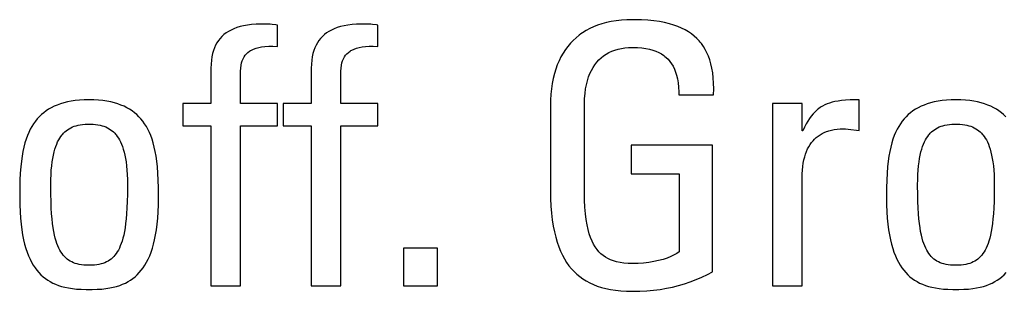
# Model space of a CAD drawing. Header units: millimetres. Extents: x -728 to -141, y -62 to 525.
# Tile 32 of 186: x -475.51 to -469.26, y 196.19 to 197.92. Entities that reach past the tile are written whole.
import ezdxf

# ---------------------------------------------------------------- set-up
doc = ezdxf.new("R2010")
doc.units = ezdxf.units.MM
doc.header["$LTSCALE"] = 23.1
doc.layers.add('R912005502_AM_0', color=7, linetype='CONTINUOUS')

msp = doc.modelspace()

# ---------------------------------------------------------------- linework, layer by layer
at = {"layer": 'R912005502_AM_0', "color": 7}
for p, q in [((-471.7866, 197.897), (-471.8152, 197.8892)), ((-471.7566, 197.9035), (-471.7866, 197.897)), ((-471.725, 197.9086), (-471.7566, 197.9035)), ((-471.6919, 197.9124), (-471.725, 197.9086)), ((-471.6571, 197.9147), (-471.6919, 197.9124)), ((-471.6207, 197.9155), (-471.6571, 197.9147)), ((-471.6102, 197.9154), (-471.6207, 197.9155)), ((-471.5652, 197.9143), (-471.6102, 197.9154)), ((-471.5238, 197.9119), (-471.5652, 197.9143)), ((-471.4856, 197.9081), (-471.5238, 197.9119)), ((-471.4504, 197.903), (-471.4856, 197.9081)), ((-471.4178, 197.8969), (-471.4504, 197.903)), ((-471.3876, 197.8897), (-471.4178, 197.8969)), ((-474.1836, 197.8408), (-474.1985, 197.8311)), ((-474.1674, 197.8497), (-474.1836, 197.8408)), ((-474.1498, 197.8577), (-474.1674, 197.8497)), ((-474.1307, 197.8649), (-474.1498, 197.8577)), ((-474.1101, 197.8712), (-474.1307, 197.8649)), ((-474.0877, 197.8766), (-474.1101, 197.8712)), ((-474.0633, 197.881), (-474.0877, 197.8766)), ((-474.0369, 197.8844), (-474.0633, 197.881)), ((-474.0081, 197.8867), (-474.0369, 197.8844)), ((-473.9767, 197.8878), (-474.0081, 197.8867)), ((-473.9626, 197.888), (-473.9767, 197.8878)), ((-473.9319, 197.8874), (-473.9626, 197.888)), ((-473.9186, 197.8866), (-473.9319, 197.8874)), ((-473.9063, 197.8856), (-473.9186, 197.8866)), ((-473.8825, 197.8826), (-473.9063, 197.8856)), ((-473.8732, 197.8811), (-473.8825, 197.8826)), ((-473.8732, 197.7458), (-473.8732, 197.8811)), ((-473.5469, 197.8408), (-473.5618, 197.8311)), ((-473.5307, 197.8497), (-473.5469, 197.8408)), ((-473.5131, 197.8577), (-473.5307, 197.8497)), ((-473.494, 197.8649), (-473.5131, 197.8577)), ((-473.4734, 197.8712), (-473.494, 197.8649)), ((-473.4509, 197.8766), (-473.4734, 197.8712)), ((-473.4266, 197.881), (-473.4509, 197.8766)), ((-473.4002, 197.8844), (-473.4266, 197.881)), ((-473.3714, 197.8867), (-473.4002, 197.8844)), ((-473.34, 197.8878), (-473.3714, 197.8867)), ((-473.3259, 197.888), (-473.34, 197.8878)), ((-473.2952, 197.8874), (-473.3259, 197.888)), ((-473.2819, 197.8866), (-473.2952, 197.8874)), ((-473.2696, 197.8856), (-473.2819, 197.8866)), ((-473.2458, 197.8826), (-473.2696, 197.8856)), ((-473.2365, 197.8811), (-473.2458, 197.8826)), ((-473.2365, 197.7458), (-473.2365, 197.8811)), ((-471.9162, 197.8459), (-471.9383, 197.8321)), ((-471.8928, 197.8585), (-471.9162, 197.8459)), ((-471.8683, 197.8699), (-471.8928, 197.8585)), ((-471.8424, 197.8802), (-471.8683, 197.8699)), ((-471.8152, 197.8892), (-471.8424, 197.8802)), ((-471.3597, 197.8814), (-471.3876, 197.8897)), ((-471.3339, 197.8722), (-471.3597, 197.8814)), ((-471.31, 197.862), (-471.3339, 197.8722)), ((-471.2877, 197.8508), (-471.31, 197.862)), ((-471.2671, 197.8388), (-471.2877, 197.8508)), ((-471.248, 197.8258), (-471.2671, 197.8388)), ((-474.2471, 197.7833), (-474.2566, 197.769)), ((-474.2365, 197.7966), (-474.2471, 197.7833)), ((-474.2249, 197.809), (-474.2365, 197.7966)), ((-474.2123, 197.8205), (-474.2249, 197.809)), ((-474.1985, 197.8311), (-474.2123, 197.8205)), ((-473.6104, 197.7833), (-473.6199, 197.769)), ((-473.5998, 197.7966), (-473.6104, 197.7833)), ((-473.5882, 197.809), (-473.5998, 197.7966)), ((-473.5756, 197.8205), (-473.5882, 197.809)), ((-473.5618, 197.8311), (-473.5756, 197.8205)), ((-471.9978, 197.7839), (-472.0154, 197.7655)), ((-471.9791, 197.8011), (-471.9978, 197.7839)), ((-471.9593, 197.8172), (-471.9791, 197.8011)), ((-471.9489, 197.8248), (-471.9593, 197.8172)), ((-471.9383, 197.8321), (-471.9489, 197.8248)), ((-471.2303, 197.8118), (-471.248, 197.8258)), ((-471.2138, 197.7969), (-471.2303, 197.8118)), ((-471.1986, 197.7809), (-471.2138, 197.7969)), ((-471.1915, 197.7724), (-471.1986, 197.7809)), ((-471.1846, 197.7637), (-471.1915, 197.7724)), ((-474.2793, 197.7191), (-474.2848, 197.7)), ((-474.2727, 197.737), (-474.2793, 197.7191)), ((-474.2652, 197.7536), (-474.2727, 197.737)), ((-474.2566, 197.769), (-474.2652, 197.7536)), ((-474.0603, 197.7077), (-474.0497, 197.7157)), ((-474.0497, 197.7157), (-474.0439, 197.7194)), ((-474.0439, 197.7194), (-474.0377, 197.7229)), ((-474.0377, 197.7229), (-474.0243, 197.7293)), ((-474.0243, 197.7293), (-474.0092, 197.7348)), ((-474.0092, 197.7348), (-473.9923, 197.7394)), ((-473.9923, 197.7394), (-473.9734, 197.743)), ((-473.9734, 197.743), (-473.9523, 197.7456)), ((-473.9523, 197.7456), (-473.9287, 197.747)), ((-473.9287, 197.747), (-473.9024, 197.7471)), ((-473.9024, 197.7471), (-473.8732, 197.7458)), ((-473.6426, 197.7191), (-473.6481, 197.7)), ((-473.636, 197.737), (-473.6426, 197.7191)), ((-473.6285, 197.7536), (-473.636, 197.737)), ((-473.6199, 197.769), (-473.6285, 197.7536)), ((-473.4236, 197.7077), (-473.413, 197.7157)), ((-473.413, 197.7157), (-473.4072, 197.7194)), ((-473.4072, 197.7194), (-473.401, 197.7229)), ((-473.401, 197.7229), (-473.3876, 197.7293)), ((-473.3876, 197.7293), (-473.3725, 197.7348)), ((-473.3725, 197.7348), (-473.3556, 197.7394)), ((-473.3556, 197.7394), (-473.3367, 197.743)), ((-473.3367, 197.743), (-473.3156, 197.7456)), ((-473.3156, 197.7456), (-473.292, 197.747)), ((-473.292, 197.747), (-473.2657, 197.7471)), ((-473.2657, 197.7471), (-473.2365, 197.7458)), ((-472.0473, 197.7252), (-472.0617, 197.7031)), ((-472.0319, 197.746), (-472.0473, 197.7252)), ((-472.0154, 197.7655), (-472.0319, 197.746)), ((-471.7708, 197.7061), (-471.7525, 197.7146)), ((-471.7525, 197.7146), (-471.7332, 197.7219)), ((-471.7332, 197.7219), (-471.7129, 197.7279)), ((-471.7129, 197.7279), (-471.6918, 197.7327)), ((-471.6918, 197.7327), (-471.6699, 197.7361)), ((-471.6699, 197.7361), (-471.6477, 197.7382)), ((-471.6477, 197.7382), (-471.6258, 197.7389)), ((-471.6258, 197.7389), (-471.6207, 197.739)), ((-471.6207, 197.739), (-471.5902, 197.7382)), ((-471.5902, 197.7382), (-471.5624, 197.736)), ((-471.5624, 197.736), (-471.5369, 197.7325)), ((-471.5369, 197.7325), (-471.5135, 197.7277)), ((-471.5135, 197.7277), (-471.4921, 197.7218)), ((-471.4921, 197.7218), (-471.4724, 197.7148)), ((-471.4724, 197.7148), (-471.4544, 197.7067)), ((-471.1717, 197.7455), (-471.1846, 197.7637)), ((-471.1599, 197.7261), (-471.1717, 197.7455)), ((-471.1493, 197.7053), (-471.1599, 197.7261)), ((-474.2924, 197.6574), (-474.2944, 197.6337)), ((-474.2892, 197.6795), (-474.2924, 197.6574)), ((-474.2848, 197.7), (-474.2892, 197.6795)), ((-474.1005, 197.6411), (-474.0963, 197.6549)), ((-474.0963, 197.6549), (-474.0912, 197.6675)), ((-474.0912, 197.6675), (-474.085, 197.679)), ((-474.085, 197.679), (-474.0779, 197.6894)), ((-474.0779, 197.6894), (-474.0697, 197.699)), ((-474.0697, 197.699), (-474.0603, 197.7077)), ((-473.6557, 197.6574), (-473.6577, 197.6337)), ((-473.6525, 197.6795), (-473.6557, 197.6574)), ((-473.6481, 197.7), (-473.6525, 197.6795)), ((-473.4638, 197.6411), (-473.4596, 197.6549)), ((-473.4596, 197.6549), (-473.4545, 197.6675)), ((-473.4545, 197.6675), (-473.4483, 197.679)), ((-473.4483, 197.679), (-473.4412, 197.6894)), ((-473.4412, 197.6894), (-473.433, 197.699)), ((-473.433, 197.699), (-473.4236, 197.7077)), ((-472.0871, 197.6552), (-472.0981, 197.6292)), ((-472.0749, 197.6798), (-472.0871, 197.6552)), ((-472.0617, 197.7031), (-472.0749, 197.6798)), ((-471.8601, 197.6295), (-471.8477, 197.6454)), ((-471.8477, 197.6454), (-471.8342, 197.66)), ((-471.8342, 197.66), (-471.8198, 197.6733)), ((-471.8198, 197.6733), (-471.8045, 197.6854)), ((-471.8045, 197.6854), (-471.7881, 197.6964)), ((-471.7881, 197.6964), (-471.7708, 197.7061)), ((-471.4544, 197.7067), (-471.4378, 197.6976)), ((-471.4378, 197.6976), (-471.4226, 197.6874)), ((-471.4226, 197.6874), (-471.4154, 197.6819)), ((-471.4154, 197.6819), (-471.4086, 197.6762)), ((-471.4086, 197.6762), (-471.3958, 197.6638)), ((-471.3958, 197.6638), (-471.3841, 197.6503)), ((-471.3841, 197.6503), (-471.3736, 197.6356)), ((-471.1397, 197.6832), (-471.1493, 197.7053)), ((-471.1313, 197.6595), (-471.1397, 197.6832)), ((-471.124, 197.6342), (-471.1313, 197.6595)), ((-474.2944, 197.6337), (-474.2951, 197.6083)), ((-474.2951, 197.6083), (-474.2951, 197.3835)), ((-474.1071, 197.5807), (-474.107, 197.5894)), ((-474.107, 197.5894), (-474.1059, 197.6087)), ((-474.1059, 197.6087), (-474.1037, 197.6258)), ((-474.1037, 197.6258), (-474.1005, 197.6411)), ((-473.6577, 197.6337), (-473.6584, 197.6083)), ((-473.6584, 197.6083), (-473.6584, 197.3835)), ((-473.4704, 197.5807), (-473.4703, 197.5894)), ((-473.4703, 197.5894), (-473.4692, 197.6087)), ((-473.4692, 197.6087), (-473.467, 197.6258)), ((-473.467, 197.6258), (-473.4638, 197.6411)), ((-472.108, 197.6017), (-472.1167, 197.5728)), ((-472.0981, 197.6292), (-472.108, 197.6017)), ((-471.8918, 197.5734), (-471.8822, 197.5936)), ((-471.8822, 197.5936), (-471.8717, 197.6123)), ((-471.8717, 197.6123), (-471.8601, 197.6295)), ((-471.3736, 197.6356), (-471.364, 197.6196)), ((-471.364, 197.6196), (-471.3555, 197.6022)), ((-471.3555, 197.6022), (-471.348, 197.5832)), ((-471.348, 197.5832), (-471.3415, 197.5624)), ((-471.1179, 197.607), (-471.124, 197.6342)), ((-471.1129, 197.578), (-471.1179, 197.607)), ((-474.1071, 197.3835), (-474.1071, 197.5807)), ((-473.4704, 197.3835), (-473.4704, 197.5807)), ((-472.1242, 197.5424), (-472.1304, 197.5105)), ((-472.1167, 197.5728), (-472.1242, 197.5424)), ((-471.9139, 197.5027), (-471.9077, 197.528)), ((-471.9077, 197.528), (-471.9003, 197.5516)), ((-471.9003, 197.5516), (-471.8918, 197.5734)), ((-471.3415, 197.5624), (-471.3362, 197.5397)), ((-471.3362, 197.5397), (-471.332, 197.5149)), ((-471.1093, 197.5468), (-471.1129, 197.578)), ((-471.1071, 197.5133), (-471.1093, 197.5468)), ((-472.1352, 197.4769), (-472.1387, 197.4418)), ((-472.1304, 197.5105), (-472.1352, 197.4769)), ((-471.9226, 197.4462), (-471.9189, 197.4754)), ((-471.9189, 197.4754), (-471.9139, 197.5027)), ((-471.332, 197.5149), (-471.329, 197.4878)), ((-471.329, 197.4878), (-471.3274, 197.458)), ((-471.1063, 197.4773), (-471.1071, 197.5133)), ((-471.1071, 197.4386), (-471.1063, 197.4773)), ((-475.1809, 197.3977), (-475.2052, 197.3931)), ((-475.1552, 197.4015), (-475.1809, 197.3977)), ((-475.1278, 197.4042), (-475.1552, 197.4015)), ((-475.0987, 197.4059), (-475.1278, 197.4042)), ((-475.0678, 197.4065), (-475.0987, 197.4059)), ((-475.0368, 197.4059), (-475.0678, 197.4065)), ((-475.0077, 197.4042), (-475.0368, 197.4059)), ((-474.9804, 197.4015), (-475.0077, 197.4042)), ((-474.9546, 197.3977), (-474.9804, 197.4015)), ((-474.9303, 197.3931), (-474.9546, 197.3977)), ((-472.1407, 197.4049), (-472.1412, 197.3744)), ((-472.1387, 197.4418), (-472.1407, 197.4049)), ((-471.9257, 197.3812), (-471.9249, 197.4148)), ((-471.9249, 197.4148), (-471.9226, 197.4462)), ((-471.3274, 197.458), (-471.3272, 197.4386)), ((-471.3272, 197.4386), (-471.1071, 197.4386)), ((-470.3171, 197.3989), (-470.3371, 197.3953)), ((-470.2949, 197.4018), (-470.3171, 197.3989)), ((-470.2697, 197.404), (-470.2949, 197.4018)), ((-470.2406, 197.4056), (-470.2697, 197.404)), ((-470.2055, 197.4064), (-470.2406, 197.4056)), ((-470.1838, 197.4065), (-470.2055, 197.4064)), ((-470.1838, 197.2115), (-470.1838, 197.4065)), ((-469.6832, 197.3977), (-469.7075, 197.3931)), ((-469.6575, 197.4015), (-469.6832, 197.3977)), ((-469.6301, 197.4042), (-469.6575, 197.4015)), ((-469.601, 197.4059), (-469.6301, 197.4042)), ((-469.5701, 197.4065), (-469.601, 197.4059)), ((-469.5391, 197.4059), (-469.5701, 197.4065)), ((-469.51, 197.4042), (-469.5391, 197.4059)), ((-469.4827, 197.4015), (-469.51, 197.4042)), ((-469.4569, 197.3977), (-469.4827, 197.4015)), ((-469.4326, 197.3931), (-469.4569, 197.3977)), ((-475.3406, 197.3363), (-475.3558, 197.3249)), ((-475.3244, 197.3469), (-475.3406, 197.3363)), ((-475.3073, 197.3567), (-475.3244, 197.3469)), ((-475.2892, 197.3656), (-475.3073, 197.3567)), ((-475.27, 197.3737), (-475.2892, 197.3656)), ((-475.2497, 197.381), (-475.27, 197.3737)), ((-475.2281, 197.3875), (-475.2497, 197.381)), ((-475.2052, 197.3931), (-475.2281, 197.3875)), ((-474.9074, 197.3875), (-474.9303, 197.3931)), ((-474.8858, 197.381), (-474.9074, 197.3875)), ((-474.8655, 197.3737), (-474.8858, 197.381)), ((-474.8463, 197.3656), (-474.8655, 197.3737)), ((-474.8282, 197.3566), (-474.8463, 197.3656)), ((-474.811, 197.3469), (-474.8282, 197.3566)), ((-474.7949, 197.3363), (-474.811, 197.3469)), ((-474.7797, 197.3249), (-474.7949, 197.3363)), ((-474.2951, 197.3835), (-474.4739, 197.3835)), ((-474.4739, 197.3835), (-474.4739, 197.2413)), ((-473.8732, 197.3835), (-474.1071, 197.3835)), ((-473.8732, 197.2413), (-473.8732, 197.3835)), ((-473.6584, 197.3835), (-473.8373, 197.3835)), ((-473.8373, 197.3835), (-473.8373, 197.2413)), ((-473.2365, 197.3835), (-473.4704, 197.3835)), ((-473.2365, 197.2413), (-473.2365, 197.3835)), ((-472.1412, 197.3744), (-472.1412, 196.8309)), ((-471.9257, 196.8217), (-471.9257, 197.3812)), ((-470.5461, 197.3835), (-470.7342, 197.3835)), ((-470.7342, 197.3835), (-470.7342, 196.2255)), ((-470.5461, 197.2093), (-470.5461, 197.3835)), ((-470.4533, 197.3402), (-470.465, 197.3293)), ((-470.4473, 197.3453), (-470.4533, 197.3402)), ((-470.4412, 197.3502), (-470.4473, 197.3453)), ((-470.4287, 197.3591), (-470.4412, 197.3502)), ((-470.4157, 197.367), (-470.4287, 197.3591)), ((-470.4019, 197.3742), (-470.4157, 197.367)), ((-470.3874, 197.3805), (-470.4019, 197.3742)), ((-470.3719, 197.3862), (-470.3874, 197.3805)), ((-470.3552, 197.3911), (-470.3719, 197.3862)), ((-470.3371, 197.3953), (-470.3552, 197.3911)), ((-469.8429, 197.3363), (-469.8581, 197.3249)), ((-469.8267, 197.3469), (-469.8429, 197.3363)), ((-469.8096, 197.3567), (-469.8267, 197.3469)), ((-469.7915, 197.3656), (-469.8096, 197.3567)), ((-469.7723, 197.3737), (-469.7915, 197.3656)), ((-469.752, 197.381), (-469.7723, 197.3737)), ((-469.7304, 197.3875), (-469.752, 197.381)), ((-469.7075, 197.3931), (-469.7304, 197.3875)), ((-469.4097, 197.3875), (-469.4326, 197.3931)), ((-469.3881, 197.381), (-469.4097, 197.3875)), ((-469.3678, 197.3737), (-469.3881, 197.381)), ((-469.3486, 197.3656), (-469.3678, 197.3737)), ((-469.3305, 197.3566), (-469.3486, 197.3656)), ((-469.3133, 197.3469), (-469.3305, 197.3566)), ((-469.2972, 197.3363), (-469.3133, 197.3469)), ((-469.282, 197.3249), (-469.2972, 197.3363)), ((-475.4087, 197.2707), (-475.4201, 197.2547)), ((-475.3966, 197.2856), (-475.4087, 197.2707)), ((-475.3838, 197.2996), (-475.3966, 197.2856)), ((-475.3702, 197.3127), (-475.3838, 197.2996)), ((-475.3558, 197.3249), (-475.3702, 197.3127)), ((-474.7653, 197.3127), (-474.7797, 197.3249)), ((-474.7517, 197.2996), (-474.7653, 197.3127)), ((-474.7389, 197.2856), (-474.7517, 197.2996)), ((-474.7268, 197.2707), (-474.7389, 197.2856)), ((-474.7154, 197.2547), (-474.7268, 197.2707)), ((-470.5092, 197.2719), (-470.52, 197.2533)), ((-470.4984, 197.2886), (-470.5092, 197.2719)), ((-470.4875, 197.3036), (-470.4984, 197.2886)), ((-470.4764, 197.3171), (-470.4875, 197.3036)), ((-470.465, 197.3293), (-470.4764, 197.3171)), ((-469.911, 197.2707), (-469.9224, 197.2547)), ((-469.8989, 197.2856), (-469.911, 197.2707)), ((-469.8861, 197.2996), (-469.8989, 197.2856)), ((-469.8725, 197.3127), (-469.8861, 197.2996)), ((-469.8581, 197.3249), (-469.8725, 197.3127)), ((-469.2676, 197.3127), (-469.282, 197.3249)), ((-469.254, 197.2996), (-469.2676, 197.3127)), ((-475.4408, 197.2195), (-475.4502, 197.2)), ((-475.4308, 197.2377), (-475.4408, 197.2195)), ((-475.4201, 197.2547), (-475.4308, 197.2377)), ((-475.2222, 197.2025), (-475.2134, 197.2102)), ((-475.2134, 197.2102), (-475.2041, 197.2172)), ((-475.2041, 197.2172), (-475.1944, 197.2235)), ((-475.1944, 197.2235), (-475.1842, 197.2292)), ((-475.1842, 197.2292), (-475.1734, 197.2343)), ((-475.1734, 197.2343), (-475.1621, 197.2388)), ((-475.1621, 197.2388), (-475.15, 197.2426)), ((-475.15, 197.2426), (-475.1372, 197.2459)), ((-475.1372, 197.2459), (-475.1234, 197.2486)), ((-475.1234, 197.2486), (-475.1087, 197.2506)), ((-475.1087, 197.2506), (-475.0929, 197.252)), ((-475.0929, 197.252), (-475.0757, 197.2527)), ((-475.0757, 197.2527), (-475.0678, 197.2528)), ((-475.0678, 197.2528), (-475.0597, 197.2527)), ((-475.0597, 197.2527), (-475.0425, 197.252)), ((-475.0425, 197.252), (-475.0267, 197.2506)), ((-475.0267, 197.2506), (-475.012, 197.2486)), ((-475.012, 197.2486), (-474.9983, 197.2459)), ((-474.9983, 197.2459), (-474.9854, 197.2426)), ((-474.9854, 197.2426), (-474.9734, 197.2388)), ((-474.9734, 197.2388), (-474.962, 197.2343)), ((-474.962, 197.2343), (-474.9512, 197.2292)), ((-474.9512, 197.2292), (-474.941, 197.2235)), ((-474.941, 197.2235), (-474.9313, 197.2172)), ((-474.9313, 197.2172), (-474.9221, 197.2102)), ((-474.9221, 197.2102), (-474.9132, 197.2025)), ((-474.7047, 197.2377), (-474.7154, 197.2547)), ((-474.6947, 197.2195), (-474.7047, 197.2377)), ((-474.6853, 197.2), (-474.6947, 197.2195)), ((-474.4739, 197.2413), (-474.2951, 197.2413)), ((-474.2951, 197.2413), (-474.2951, 196.2255)), ((-474.1071, 197.2413), (-473.8732, 197.2413)), ((-474.1071, 196.2255), (-474.1071, 197.2413)), ((-473.8373, 197.2413), (-473.6584, 197.2413)), ((-473.6584, 197.2413), (-473.6584, 196.2255)), ((-473.4704, 197.2413), (-473.2365, 197.2413)), ((-473.4704, 196.2255), (-473.4704, 197.2413)), ((-470.5416, 197.2093), (-470.5461, 197.2093)), ((-470.5307, 197.2325), (-470.5416, 197.2093)), ((-470.52, 197.2533), (-470.5307, 197.2325)), ((-470.391, 197.2056), (-470.3835, 197.2083)), ((-470.3835, 197.2083), (-470.3757, 197.2107)), ((-470.3757, 197.2107), (-470.3595, 197.215)), ((-470.3595, 197.215), (-470.3424, 197.2184)), ((-470.3424, 197.2184), (-470.3242, 197.2209)), ((-470.3242, 197.2209), (-470.305, 197.2224)), ((-470.305, 197.2224), (-470.2847, 197.223)), ((-470.2847, 197.223), (-470.2698, 197.2225)), ((-470.2698, 197.2225), (-470.2538, 197.221)), ((-470.2538, 197.221), (-470.1838, 197.2115)), ((-469.9431, 197.2195), (-469.9525, 197.2)), ((-469.9331, 197.2377), (-469.9431, 197.2195)), ((-469.9224, 197.2547), (-469.9331, 197.2377)), ((-469.7245, 197.2025), (-469.7157, 197.2102)), ((-469.7157, 197.2102), (-469.7064, 197.2172)), ((-469.7064, 197.2172), (-469.6967, 197.2235)), ((-469.6967, 197.2235), (-469.6865, 197.2292)), ((-469.6865, 197.2292), (-469.6757, 197.2343)), ((-469.6757, 197.2343), (-469.6644, 197.2388)), ((-469.6644, 197.2388), (-469.6523, 197.2426)), ((-469.6523, 197.2426), (-469.6395, 197.2459)), ((-469.6395, 197.2459), (-469.6257, 197.2486)), ((-469.6257, 197.2486), (-469.611, 197.2506)), ((-469.611, 197.2506), (-469.5952, 197.252)), ((-469.5952, 197.252), (-469.578, 197.2527)), ((-469.578, 197.2527), (-469.5701, 197.2528)), ((-469.5701, 197.2528), (-469.562, 197.2527)), ((-469.562, 197.2527), (-469.5448, 197.252)), ((-469.5448, 197.252), (-469.529, 197.2506)), ((-469.529, 197.2506), (-469.5143, 197.2486)), ((-469.5143, 197.2486), (-469.5006, 197.2459)), ((-469.5006, 197.2459), (-469.4877, 197.2426)), ((-469.4877, 197.2426), (-469.4757, 197.2388)), ((-469.4757, 197.2388), (-469.4643, 197.2343)), ((-469.4643, 197.2343), (-469.4535, 197.2292)), ((-469.4535, 197.2292), (-469.4433, 197.2235)), ((-469.4433, 197.2235), (-469.4336, 197.2172)), ((-469.4336, 197.2172), (-469.4244, 197.2102)), ((-469.4244, 197.2102), (-469.4155, 197.2025)), ((-475.4669, 197.1568), (-475.4743, 197.1328)), ((-475.4589, 197.1792), (-475.4669, 197.1568)), ((-475.4502, 197.2), (-475.4589, 197.1792)), ((-475.2672, 197.1391), (-475.2606, 197.152)), ((-475.2606, 197.152), (-475.2537, 197.1639)), ((-475.2537, 197.1639), (-475.2464, 197.1748)), ((-475.2464, 197.1748), (-475.2387, 197.1848)), ((-475.2387, 197.1848), (-475.2347, 197.1896)), ((-475.2347, 197.1896), (-475.2306, 197.1941)), ((-475.2306, 197.1941), (-475.2222, 197.2025)), ((-474.9132, 197.2025), (-474.9048, 197.1941)), ((-474.9048, 197.1941), (-474.9007, 197.1895)), ((-474.9007, 197.1895), (-474.8967, 197.1848)), ((-474.8967, 197.1848), (-474.8891, 197.1748)), ((-474.8891, 197.1748), (-474.8818, 197.1638)), ((-474.8818, 197.1638), (-474.8748, 197.152)), ((-474.8748, 197.152), (-474.8682, 197.139)), ((-474.6766, 197.1792), (-474.6853, 197.2)), ((-474.6685, 197.1568), (-474.6766, 197.1792)), ((-474.6611, 197.1328), (-474.6685, 197.1568)), ((-470.4858, 197.1354), (-470.4763, 197.1471)), ((-470.4763, 197.1471), (-470.4662, 197.1579)), ((-470.4662, 197.1579), (-470.4555, 197.1679)), ((-470.4555, 197.1679), (-470.444, 197.177)), ((-470.444, 197.177), (-470.4319, 197.1854)), ((-470.4319, 197.1854), (-470.4191, 197.1929)), ((-470.4191, 197.1929), (-470.4055, 197.1997)), ((-470.4055, 197.1997), (-470.391, 197.2056)), ((-469.9692, 197.1568), (-469.9766, 197.1328)), ((-469.9612, 197.1792), (-469.9692, 197.1568)), ((-469.9525, 197.2), (-469.9612, 197.1792)), ((-469.7695, 197.1391), (-469.7629, 197.152)), ((-469.7629, 197.152), (-469.756, 197.1639)), ((-469.756, 197.1639), (-469.7487, 197.1748)), ((-469.7487, 197.1748), (-469.741, 197.1848)), ((-469.741, 197.1848), (-469.737, 197.1896)), ((-469.737, 197.1896), (-469.7329, 197.1941)), ((-469.7329, 197.1941), (-469.7245, 197.2025)), ((-469.4155, 197.2025), (-469.4071, 197.1941)), ((-469.4071, 197.1941), (-469.403, 197.1895)), ((-469.403, 197.1895), (-469.399, 197.1848)), ((-469.399, 197.1848), (-469.3914, 197.1748)), ((-469.3914, 197.1748), (-469.3841, 197.1638)), ((-469.3841, 197.1638), (-469.3771, 197.152)), ((-469.3771, 197.152), (-469.3705, 197.139)), ((-475.4811, 197.1071), (-475.4871, 197.0792)), ((-475.4743, 197.1328), (-475.4811, 197.1071)), ((-475.2897, 197.0755), (-475.2847, 197.0933)), ((-475.2847, 197.0933), (-475.2792, 197.1098)), ((-475.2792, 197.1098), (-475.2734, 197.125)), ((-475.2734, 197.125), (-475.2672, 197.1391)), ((-474.8682, 197.139), (-474.862, 197.125)), ((-474.862, 197.125), (-474.8562, 197.1098)), ((-474.8562, 197.1098), (-474.8508, 197.0933)), ((-474.8508, 197.0933), (-474.8458, 197.0754)), ((-474.6544, 197.107), (-474.6611, 197.1328)), ((-474.6483, 197.0792), (-474.6544, 197.107)), ((-471.1139, 197.1198), (-471.6299, 197.1198)), ((-471.6299, 197.1198), (-471.6299, 196.9364)), ((-471.1139, 196.315), (-471.1139, 197.1198)), ((-470.5174, 197.0791), (-470.5105, 197.0947)), ((-470.5105, 197.0947), (-470.5029, 197.1093)), ((-470.5029, 197.1093), (-470.4946, 197.1228)), ((-470.4946, 197.1228), (-470.4858, 197.1354)), ((-469.9834, 197.1071), (-469.9894, 197.0792)), ((-469.9766, 197.1328), (-469.9834, 197.1071)), ((-469.792, 197.0755), (-469.787, 197.0933)), ((-469.787, 197.0933), (-469.7815, 197.1098)), ((-469.7815, 197.1098), (-469.7757, 197.125)), ((-469.7757, 197.125), (-469.7695, 197.1391)), ((-469.3705, 197.139), (-469.3643, 197.125)), ((-469.3643, 197.125), (-469.3585, 197.1098)), ((-469.3585, 197.1098), (-469.3531, 197.0933)), ((-469.3531, 197.0933), (-469.3481, 197.0754)), ((-475.4924, 197.0491), (-475.497, 197.0164)), ((-475.4871, 197.0792), (-475.4924, 197.0491)), ((-475.3019, 197.0123), (-475.2983, 197.0351)), ((-475.2983, 197.0351), (-475.2942, 197.0561)), ((-475.2942, 197.0561), (-475.2897, 197.0755)), ((-474.8458, 197.0754), (-474.8412, 197.0561)), ((-474.8412, 197.0561), (-474.8371, 197.0351)), ((-474.8371, 197.0351), (-474.8335, 197.0123)), ((-474.643, 197.0491), (-474.6483, 197.0792)), ((-474.6384, 197.0164), (-474.643, 197.0491)), ((-470.5383, 197.0051), (-470.5342, 197.0254)), ((-470.5342, 197.0254), (-470.5293, 197.0445)), ((-470.5293, 197.0445), (-470.5237, 197.0624)), ((-470.5237, 197.0624), (-470.5174, 197.0791)), ((-469.9947, 197.0491), (-469.9993, 197.0164)), ((-469.9894, 197.0792), (-469.9947, 197.0491)), ((-469.8042, 197.0123), (-469.8006, 197.0351)), ((-469.8006, 197.0351), (-469.7965, 197.0561)), ((-469.7965, 197.0561), (-469.792, 197.0755)), ((-469.3481, 197.0754), (-469.3435, 197.0561)), ((-469.3435, 197.0561), (-469.3394, 197.0351)), ((-469.3394, 197.0351), (-469.3358, 197.0123)), ((-475.5008, 196.9807), (-475.5039, 196.9414)), ((-475.497, 197.0164), (-475.5008, 196.9807)), ((-475.3092, 196.9323), (-475.3074, 196.9611)), ((-475.3074, 196.9611), (-475.305, 196.9877)), ((-475.305, 196.9877), (-475.3019, 197.0123)), ((-474.8335, 197.0123), (-474.8305, 196.9877)), ((-474.8305, 196.9877), (-474.828, 196.9611)), ((-474.828, 196.9611), (-474.8262, 196.9323)), ((-474.6346, 196.9807), (-474.6384, 197.0164)), ((-474.6316, 196.9414), (-474.6346, 196.9807)), ((-470.5455, 196.9361), (-470.544, 196.9604)), ((-470.544, 196.9604), (-470.5416, 196.9834)), ((-470.5416, 196.9834), (-470.5383, 197.0051)), ((-470.0031, 196.9807), (-470.0062, 196.9414)), ((-469.9993, 197.0164), (-470.0031, 196.9807)), ((-469.8115, 196.9323), (-469.8097, 196.9611)), ((-469.8097, 196.9611), (-469.8073, 196.9877)), ((-469.8073, 196.9877), (-469.8042, 197.0123)), ((-469.3358, 197.0123), (-469.3328, 196.9877)), ((-469.3328, 196.9877), (-469.3303, 196.9611)), ((-469.3303, 196.9611), (-469.3285, 196.9323)), ((-475.5061, 196.8976), (-475.5075, 196.848)), ((-475.5039, 196.9414), (-475.5061, 196.8976)), ((-475.3108, 196.8676), (-475.3104, 196.9012)), ((-475.3104, 196.9012), (-475.3092, 196.9323)), ((-474.8262, 196.9323), (-474.8251, 196.9012)), ((-474.8251, 196.9012), (-474.8247, 196.8676)), ((-474.6293, 196.8977), (-474.6316, 196.9414)), ((-474.628, 196.8481), (-474.6293, 196.8977)), ((-471.6299, 196.9364), (-471.3249, 196.9364)), ((-471.3249, 196.9364), (-471.3249, 196.4411)), ((-470.5461, 196.9104), (-470.5455, 196.9361)), ((-470.5461, 196.2255), (-470.5461, 196.9104)), ((-470.0084, 196.8976), (-470.0098, 196.848)), ((-470.0062, 196.9414), (-470.0084, 196.8976)), ((-469.8131, 196.8676), (-469.8127, 196.9012)), ((-469.8127, 196.9012), (-469.8115, 196.9323)), ((-469.3285, 196.9323), (-469.3274, 196.9012)), ((-469.3274, 196.9012), (-469.327, 196.8676)), ((-475.5075, 196.848), (-475.508, 196.7899)), ((-475.3108, 196.8606), (-475.3108, 196.8676)), ((-475.3103, 196.8078), (-475.3108, 196.8606)), ((-474.8247, 196.8604), (-474.8251, 196.8076)), ((-474.8247, 196.8676), (-474.8247, 196.8604)), ((-474.6275, 196.7901), (-474.628, 196.8481)), ((-470.0098, 196.848), (-470.0103, 196.7899)), ((-469.8131, 196.8606), (-469.8131, 196.8676)), ((-469.8126, 196.8078), (-469.8131, 196.8606)), ((-469.327, 196.8604), (-469.3274, 196.8076)), ((-469.327, 196.8676), (-469.327, 196.8604)), ((-475.508, 196.7899), (-475.508, 196.7873)), ((-475.508, 196.7873), (-475.5074, 196.7403)), ((-475.3092, 196.7614), (-475.3103, 196.8078)), ((-474.8251, 196.8076), (-474.8262, 196.7612)), ((-474.628, 196.7403), (-474.6275, 196.7873)), ((-474.6275, 196.7873), (-474.6275, 196.7901)), ((-472.1412, 196.8309), (-472.1404, 196.7803)), ((-472.1404, 196.7803), (-472.1383, 196.7317)), ((-471.9249, 196.7707), (-471.9257, 196.8217)), ((-470.0103, 196.7899), (-470.0103, 196.7873)), ((-470.0103, 196.7873), (-470.0097, 196.7403)), ((-469.8115, 196.7614), (-469.8126, 196.8078)), ((-469.3274, 196.8076), (-469.3285, 196.7612)), ((-475.5074, 196.7403), (-475.5057, 196.6965)), ((-475.3075, 196.7203), (-475.3092, 196.7614)), ((-475.3053, 196.6836), (-475.3075, 196.7203)), ((-474.8279, 196.7202), (-474.8302, 196.6836)), ((-474.8262, 196.7612), (-474.8279, 196.7202)), ((-474.6297, 196.6965), (-474.628, 196.7403)), ((-472.1383, 196.7317), (-472.1347, 196.6865)), ((-471.9228, 196.7248), (-471.9249, 196.7707)), ((-471.9194, 196.6836), (-471.9228, 196.7248)), ((-470.0097, 196.7403), (-470.008, 196.6965)), ((-469.8098, 196.7203), (-469.8115, 196.7614)), ((-469.8076, 196.6836), (-469.8098, 196.7203)), ((-469.3302, 196.7202), (-469.3325, 196.6836)), ((-469.3285, 196.7612), (-469.3302, 196.7202)), ((-475.5057, 196.6965), (-475.503, 196.6557)), ((-475.503, 196.6557), (-475.4994, 196.6178)), ((-475.3025, 196.6508), (-475.3053, 196.6836)), ((-475.2993, 196.6212), (-475.3025, 196.6508)), ((-474.8329, 196.6507), (-474.8362, 196.6212)), ((-474.8302, 196.6836), (-474.8329, 196.6507)), ((-474.636, 196.6178), (-474.6324, 196.6557)), ((-474.6324, 196.6557), (-474.6297, 196.6965)), ((-472.1347, 196.6865), (-472.1299, 196.6444)), ((-471.9148, 196.6466), (-471.9194, 196.6836)), ((-471.9092, 196.6133), (-471.9148, 196.6466)), ((-470.008, 196.6965), (-470.0053, 196.6557)), ((-470.0053, 196.6557), (-470.0017, 196.6178)), ((-469.8048, 196.6508), (-469.8076, 196.6836)), ((-469.8016, 196.6212), (-469.8048, 196.6508)), ((-469.3352, 196.6507), (-469.3385, 196.6212)), ((-469.3325, 196.6836), (-469.3352, 196.6507)), ((-475.4994, 196.6178), (-475.4948, 196.5824)), ((-475.2956, 196.5946), (-475.2993, 196.6212)), ((-475.2916, 196.5704), (-475.2956, 196.5946)), ((-474.8398, 196.5946), (-474.8439, 196.5704)), ((-474.8362, 196.6212), (-474.8398, 196.5946)), ((-474.6406, 196.5824), (-474.636, 196.6178)), ((-472.1299, 196.6444), (-472.1238, 196.6052)), ((-472.1238, 196.6052), (-472.1167, 196.5687)), ((-471.9027, 196.5833), (-471.9092, 196.6133)), ((-470.0017, 196.6178), (-469.9971, 196.5824)), ((-469.7979, 196.5946), (-469.8016, 196.6212)), ((-469.7939, 196.5704), (-469.7979, 196.5946)), ((-469.3421, 196.5946), (-469.3462, 196.5704)), ((-469.3385, 196.6212), (-469.3421, 196.5946)), ((-475.4948, 196.5824), (-475.4895, 196.5495)), ((-475.4895, 196.5495), (-475.4833, 196.5189)), ((-475.2871, 196.5485), (-475.2916, 196.5704)), ((-475.2823, 196.5286), (-475.2871, 196.5485)), ((-475.2771, 196.5105), (-475.2823, 196.5286)), ((-474.8532, 196.5286), (-474.8583, 196.5105)), ((-474.8483, 196.5485), (-474.8532, 196.5286)), ((-474.8439, 196.5704), (-474.8483, 196.5485)), ((-474.6521, 196.5189), (-474.6459, 196.5495)), ((-474.6459, 196.5495), (-474.6406, 196.5824)), ((-472.1167, 196.5687), (-472.1084, 196.5347)), ((-472.1084, 196.5347), (-472.0992, 196.5031)), ((-471.8953, 196.5564), (-471.9027, 196.5833)), ((-471.887, 196.5321), (-471.8953, 196.5564)), ((-471.878, 196.5103), (-471.887, 196.5321)), ((-469.9971, 196.5824), (-469.9918, 196.5495)), ((-469.9918, 196.5495), (-469.9856, 196.5189)), ((-469.7894, 196.5485), (-469.7939, 196.5704)), ((-469.7846, 196.5286), (-469.7894, 196.5485)), ((-469.7794, 196.5105), (-469.7846, 196.5286)), ((-469.3555, 196.5286), (-469.3606, 196.5105)), ((-469.3506, 196.5485), (-469.3555, 196.5286)), ((-469.3462, 196.5704), (-469.3506, 196.5485)), ((-475.4833, 196.5189), (-475.4765, 196.4904)), ((-475.4765, 196.4904), (-475.4689, 196.4639)), ((-475.4689, 196.4639), (-475.4607, 196.4394)), ((-475.2716, 196.4939), (-475.2771, 196.5105)), ((-475.2658, 196.4788), (-475.2716, 196.4939)), ((-475.2597, 196.465), (-475.2658, 196.4788)), ((-475.2532, 196.4524), (-475.2597, 196.465)), ((-474.8758, 196.465), (-474.8823, 196.4524)), ((-474.8697, 196.4788), (-474.8758, 196.465)), ((-474.8638, 196.4939), (-474.8697, 196.4788)), ((-474.8583, 196.5105), (-474.8638, 196.4939)), ((-474.6748, 196.4394), (-474.6665, 196.464)), ((-474.6665, 196.464), (-474.659, 196.4904)), ((-474.659, 196.4904), (-474.6521, 196.5189)), ((-472.859, 196.464), (-473.0745, 196.464)), ((-473.0745, 196.464), (-473.0745, 196.2255)), ((-472.859, 196.2255), (-472.859, 196.464)), ((-472.0992, 196.5031), (-472.089, 196.4736)), ((-472.089, 196.4736), (-472.0778, 196.4461)), ((-471.8683, 196.4906), (-471.878, 196.5103)), ((-471.8577, 196.4728), (-471.8683, 196.4906)), ((-471.8465, 196.4568), (-471.8577, 196.4728)), ((-469.9856, 196.5189), (-469.9788, 196.4904)), ((-469.9788, 196.4904), (-469.9712, 196.4639)), ((-469.9712, 196.4639), (-469.963, 196.4394)), ((-469.7739, 196.4939), (-469.7794, 196.5105)), ((-469.7681, 196.4788), (-469.7739, 196.4939)), ((-469.762, 196.465), (-469.7681, 196.4788)), ((-469.7555, 196.4524), (-469.762, 196.465)), ((-469.3781, 196.465), (-469.3846, 196.4524)), ((-469.372, 196.4788), (-469.3781, 196.465)), ((-469.3661, 196.4939), (-469.372, 196.4788)), ((-469.3606, 196.5105), (-469.3661, 196.4939)), ((-475.4607, 196.4394), (-475.4518, 196.4165)), ((-475.4518, 196.4165), (-475.4423, 196.3953)), ((-475.2464, 196.4408), (-475.2532, 196.4524)), ((-475.2393, 196.4303), (-475.2464, 196.4408)), ((-475.2318, 196.4206), (-475.2393, 196.4303)), ((-475.2239, 196.4117), (-475.2318, 196.4206)), ((-475.2156, 196.4036), (-475.2239, 196.4117)), ((-475.2069, 196.3961), (-475.2156, 196.4036)), ((-474.9198, 196.4036), (-474.9285, 196.3961)), ((-474.9116, 196.4117), (-474.9198, 196.4036)), ((-474.9037, 196.4206), (-474.9116, 196.4117)), ((-474.8962, 196.4303), (-474.9037, 196.4206)), ((-474.8891, 196.4408), (-474.8962, 196.4303)), ((-474.8823, 196.4524), (-474.8891, 196.4408)), ((-474.6931, 196.3953), (-474.6836, 196.4165)), ((-474.6836, 196.4165), (-474.6748, 196.4394)), ((-472.0778, 196.4461), (-472.0658, 196.4205)), ((-472.0658, 196.4205), (-472.0528, 196.3966)), ((-472.0528, 196.3966), (-472.039, 196.3744)), ((-471.8344, 196.4424), (-471.8465, 196.4568)), ((-471.8215, 196.4295), (-471.8344, 196.4424)), ((-471.8077, 196.4179), (-471.8215, 196.4295)), ((-471.793, 196.4077), (-471.8077, 196.4179)), ((-471.7772, 196.3986), (-471.793, 196.4077)), ((-471.7602, 196.3907), (-471.7772, 196.3986)), ((-471.4017, 196.4023), (-471.4279, 196.3936)), ((-471.3779, 196.4117), (-471.4017, 196.4023)), ((-471.3566, 196.4217), (-471.3779, 196.4117)), ((-471.3397, 196.4312), (-471.3566, 196.4217)), ((-471.3249, 196.4411), (-471.3397, 196.4312)), ((-469.963, 196.4394), (-469.9541, 196.4165)), ((-469.9541, 196.4165), (-469.9446, 196.3953)), ((-469.7487, 196.4408), (-469.7555, 196.4524)), ((-469.7416, 196.4303), (-469.7487, 196.4408)), ((-469.7341, 196.4206), (-469.7416, 196.4303)), ((-469.7262, 196.4117), (-469.7341, 196.4206)), ((-469.7179, 196.4036), (-469.7262, 196.4117)), ((-469.7092, 196.3961), (-469.7179, 196.4036)), ((-469.4221, 196.4036), (-469.4308, 196.3961)), ((-469.4139, 196.4117), (-469.4221, 196.4036)), ((-469.406, 196.4206), (-469.4139, 196.4117)), ((-469.3985, 196.4303), (-469.406, 196.4206)), ((-469.3914, 196.4408), (-469.3985, 196.4303)), ((-469.3846, 196.4524), (-469.3914, 196.4408)), ((-475.4423, 196.3953), (-475.4323, 196.3756)), ((-475.4323, 196.3756), (-475.4216, 196.3573)), ((-475.4216, 196.3573), (-475.4104, 196.3403)), ((-475.4104, 196.3403), (-475.3986, 196.3245)), ((-475.1978, 196.3894), (-475.2069, 196.3961)), ((-475.1881, 196.3833), (-475.1978, 196.3894)), ((-475.1779, 196.3778), (-475.1881, 196.3833)), ((-475.1671, 196.3729), (-475.1779, 196.3778)), ((-475.1557, 196.3687), (-475.1671, 196.3729)), ((-475.1435, 196.365), (-475.1557, 196.3687)), ((-475.1304, 196.3619), (-475.1435, 196.365)), ((-475.1164, 196.3595), (-475.1304, 196.3619)), ((-475.1014, 196.3577), (-475.1164, 196.3595)), ((-475.0852, 196.3565), (-475.1014, 196.3577)), ((-475.0678, 196.3562), (-475.0852, 196.3565)), ((-475.0503, 196.3565), (-475.0678, 196.3562)), ((-475.0341, 196.3577), (-475.0503, 196.3565)), ((-475.0191, 196.3595), (-475.0341, 196.3577)), ((-475.0051, 196.3619), (-475.0191, 196.3595)), ((-474.9921, 196.365), (-475.0051, 196.3619)), ((-474.9798, 196.3687), (-474.9921, 196.365)), ((-474.9684, 196.3729), (-474.9798, 196.3687)), ((-474.9576, 196.3778), (-474.9684, 196.3729)), ((-474.9474, 196.3833), (-474.9576, 196.3778)), ((-474.9377, 196.3894), (-474.9474, 196.3833)), ((-474.9285, 196.3961), (-474.9377, 196.3894)), ((-474.7368, 196.3245), (-474.725, 196.3403)), ((-474.725, 196.3403), (-474.7138, 196.3573)), ((-474.7138, 196.3573), (-474.7031, 196.3756)), ((-474.7031, 196.3756), (-474.6931, 196.3953)), ((-472.039, 196.3744), (-472.0242, 196.3536)), ((-472.0242, 196.3536), (-472.0085, 196.3343)), ((-472.0085, 196.3343), (-471.9918, 196.3164)), ((-471.7418, 196.3839), (-471.7602, 196.3907)), ((-471.7219, 196.3783), (-471.7418, 196.3839)), ((-471.7001, 196.3737), (-471.7219, 196.3783)), ((-471.6761, 196.3704), (-471.7001, 196.3737)), ((-471.6496, 196.3684), (-471.6761, 196.3704)), ((-471.6207, 196.3677), (-471.6496, 196.3684)), ((-471.5851, 196.3684), (-471.6207, 196.3677)), ((-471.5507, 196.3707), (-471.5851, 196.3684)), ((-471.5177, 196.3745), (-471.5507, 196.3707)), ((-471.4861, 196.3796), (-471.5177, 196.3745)), ((-471.4561, 196.386), (-471.4861, 196.3796)), ((-471.4279, 196.3936), (-471.4561, 196.386)), ((-469.9446, 196.3953), (-469.9346, 196.3756)), ((-469.9346, 196.3756), (-469.9239, 196.3573)), ((-469.9239, 196.3573), (-469.9127, 196.3403)), ((-469.9127, 196.3403), (-469.9009, 196.3245)), ((-469.7001, 196.3894), (-469.7092, 196.3961)), ((-469.6904, 196.3833), (-469.7001, 196.3894)), ((-469.6802, 196.3778), (-469.6904, 196.3833)), ((-469.6694, 196.3729), (-469.6802, 196.3778)), ((-469.658, 196.3687), (-469.6694, 196.3729)), ((-469.6458, 196.365), (-469.658, 196.3687)), ((-469.6327, 196.3619), (-469.6458, 196.365)), ((-469.6187, 196.3595), (-469.6327, 196.3619)), ((-469.6037, 196.3577), (-469.6187, 196.3595)), ((-469.5875, 196.3565), (-469.6037, 196.3577)), ((-469.5701, 196.3562), (-469.5875, 196.3565)), ((-469.5526, 196.3565), (-469.5701, 196.3562)), ((-469.5364, 196.3577), (-469.5526, 196.3565)), ((-469.5214, 196.3595), (-469.5364, 196.3577)), ((-469.5074, 196.3619), (-469.5214, 196.3595)), ((-469.4944, 196.365), (-469.5074, 196.3619)), ((-469.4821, 196.3687), (-469.4944, 196.365)), ((-469.4707, 196.3729), (-469.4821, 196.3687)), ((-469.4599, 196.3778), (-469.4707, 196.3729)), ((-469.4497, 196.3833), (-469.4599, 196.3778)), ((-469.44, 196.3894), (-469.4497, 196.3833)), ((-469.4308, 196.3961), (-469.44, 196.3894)), ((-475.3986, 196.3245), (-475.3862, 196.31)), ((-475.3862, 196.31), (-475.3732, 196.2965)), ((-475.3732, 196.2965), (-475.3596, 196.2841)), ((-475.3596, 196.2841), (-475.3453, 196.2727)), ((-475.3453, 196.2727), (-475.3303, 196.2622)), ((-474.8052, 196.2622), (-474.7901, 196.2727)), ((-474.7901, 196.2727), (-474.7758, 196.2841)), ((-474.7758, 196.2841), (-474.7622, 196.2965)), ((-474.7622, 196.2965), (-474.7492, 196.31)), ((-474.7492, 196.31), (-474.7368, 196.3245)), ((-471.9918, 196.3164), (-471.9831, 196.3079)), ((-471.9831, 196.3079), (-471.9742, 196.2997)), ((-471.9742, 196.2997), (-471.9555, 196.2843)), ((-471.9555, 196.2843), (-471.9358, 196.27)), ((-471.2182, 196.2654), (-471.1819, 196.2811)), ((-471.1819, 196.2811), (-471.1456, 196.2984)), ((-471.1456, 196.2984), (-471.1139, 196.315)), ((-469.9009, 196.3245), (-469.8885, 196.31)), ((-469.8885, 196.31), (-469.8755, 196.2965)), ((-469.8755, 196.2965), (-469.8619, 196.2841)), ((-469.8619, 196.2841), (-469.8476, 196.2727)), ((-469.8476, 196.2727), (-469.8326, 196.2622)), ((-469.3075, 196.2622), (-469.2924, 196.2727)), ((-469.2924, 196.2727), (-469.2781, 196.2841)), ((-469.2781, 196.2841), (-469.2645, 196.2965)), ((-469.2645, 196.2965), (-469.2515, 196.31)), ((-475.3303, 196.2622), (-475.3145, 196.2525)), ((-475.3145, 196.2525), (-475.2978, 196.2438)), ((-475.2978, 196.2438), (-475.2803, 196.2359)), ((-475.2803, 196.2359), (-475.2616, 196.2288)), ((-475.2616, 196.2288), (-475.2419, 196.2225)), ((-475.2419, 196.2225), (-475.2208, 196.2171)), ((-475.2208, 196.2171), (-475.1982, 196.2125)), ((-475.1982, 196.2125), (-475.1739, 196.2087)), ((-474.9616, 196.2087), (-474.9373, 196.2125)), ((-474.9373, 196.2125), (-474.9147, 196.2171)), ((-474.9147, 196.2171), (-474.8936, 196.2225)), ((-474.8936, 196.2225), (-474.8738, 196.2288)), ((-474.8738, 196.2288), (-474.8552, 196.2359)), ((-474.8552, 196.2359), (-474.8376, 196.2438)), ((-474.8376, 196.2438), (-474.8209, 196.2526)), ((-474.8209, 196.2526), (-474.8052, 196.2622)), ((-474.2951, 196.2255), (-474.1071, 196.2255)), ((-473.6584, 196.2255), (-473.4704, 196.2255)), ((-473.0745, 196.2255), (-472.859, 196.2255)), ((-471.9358, 196.27), (-471.9149, 196.257)), ((-471.9149, 196.257), (-471.8928, 196.2451)), ((-471.8928, 196.2451), (-471.8695, 196.2343)), ((-471.8695, 196.2343), (-471.8447, 196.2246)), ((-471.8447, 196.2246), (-471.8184, 196.2161)), ((-471.8184, 196.2161), (-471.7904, 196.2087)), ((-471.4467, 196.2034), (-471.4065, 196.2101)), ((-471.4065, 196.2101), (-471.3673, 196.2183)), ((-471.3673, 196.2183), (-471.3291, 196.2279)), ((-471.3291, 196.2279), (-471.2916, 196.2389)), ((-471.2916, 196.2389), (-471.2547, 196.2514)), ((-471.2547, 196.2514), (-471.2182, 196.2654)), ((-470.7342, 196.2255), (-470.5461, 196.2255)), ((-469.8326, 196.2622), (-469.8168, 196.2525)), ((-469.8168, 196.2525), (-469.8001, 196.2438)), ((-469.8001, 196.2438), (-469.7826, 196.2359)), ((-469.7826, 196.2359), (-469.7639, 196.2288)), ((-469.7639, 196.2288), (-469.7442, 196.2225)), ((-469.7442, 196.2225), (-469.7231, 196.2171)), ((-469.7231, 196.2171), (-469.7005, 196.2125)), ((-469.7005, 196.2125), (-469.6762, 196.2087)), ((-469.4639, 196.2087), (-469.4396, 196.2125)), ((-469.4396, 196.2125), (-469.417, 196.2171)), ((-469.417, 196.2171), (-469.3959, 196.2225)), ((-469.3959, 196.2225), (-469.3761, 196.2288)), ((-469.3761, 196.2288), (-469.3575, 196.2359)), ((-469.3575, 196.2359), (-469.3399, 196.2438)), ((-469.3399, 196.2438), (-469.3232, 196.2526)), ((-469.3232, 196.2526), (-469.3075, 196.2622)), ((-475.1739, 196.2087), (-475.1475, 196.2058)), ((-475.1475, 196.2058), (-475.1188, 196.2038)), ((-475.1188, 196.2038), (-475.087, 196.2027)), ((-475.087, 196.2027), (-475.0678, 196.2026)), ((-475.0678, 196.2026), (-475.0485, 196.2027)), ((-475.0485, 196.2027), (-475.0167, 196.2038)), ((-475.0167, 196.2038), (-474.9879, 196.2058)), ((-474.9879, 196.2058), (-474.9616, 196.2087)), ((-471.7904, 196.2087), (-471.7607, 196.2026)), ((-471.7607, 196.2026), (-471.729, 196.1977)), ((-471.729, 196.1977), (-471.6953, 196.1941)), ((-471.6953, 196.1941), (-471.6592, 196.1918)), ((-471.6592, 196.1918), (-471.6207, 196.1911)), ((-471.6207, 196.1911), (-471.5749, 196.1919)), ((-471.5749, 196.1919), (-471.5308, 196.1942)), ((-471.5308, 196.1942), (-471.4881, 196.198)), ((-471.4881, 196.198), (-471.4467, 196.2034)), ((-469.6762, 196.2087), (-469.6498, 196.2058)), ((-469.6498, 196.2058), (-469.6211, 196.2038)), ((-469.6211, 196.2038), (-469.5893, 196.2027)), ((-469.5893, 196.2027), (-469.5701, 196.2026)), ((-469.5701, 196.2026), (-469.5508, 196.2027)), ((-469.5508, 196.2027), (-469.519, 196.2038)), ((-469.519, 196.2038), (-469.4902, 196.2058)), ((-469.4902, 196.2058), (-469.4639, 196.2087))]:
    msp.add_line(p, q, dxfattribs=at)

doc.saveas('drawing.dxf')
